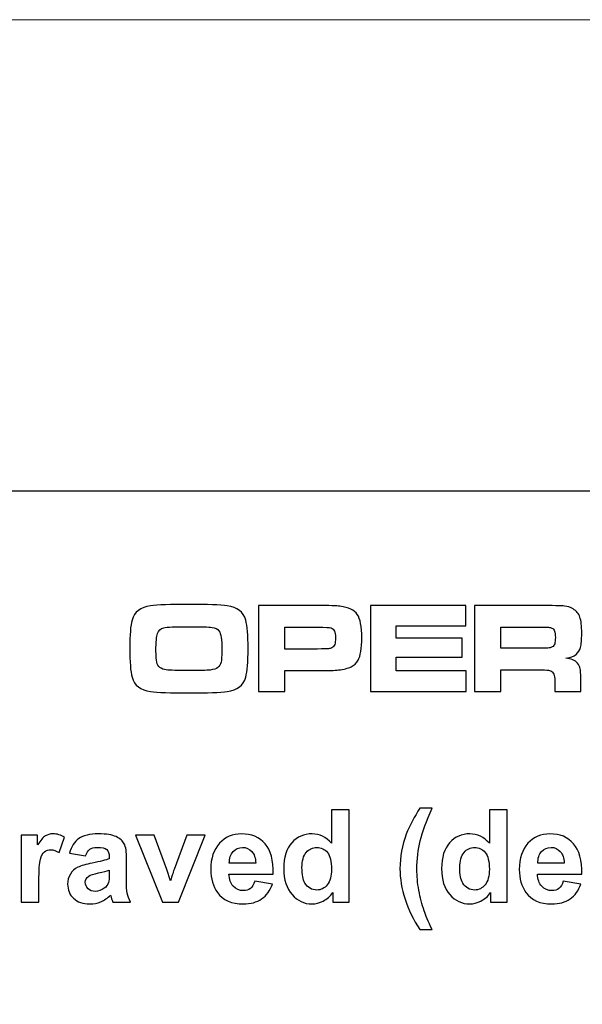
# Model space of a CAD drawing. Header units: millimetres. Extents: x -762 to 758, y -361 to 1446.
# Tile 114 of 150: x -505 to -440, y 1332 to 1446. Entities that reach past the tile are written whole.
import ezdxf

# ---------------------------------------------------------------- set-up
doc = ezdxf.new("R2010")
doc.units = ezdxf.units.MM
doc.header["$MEASUREMENT"] = 0
doc.layers.add('Layer 1', color=7, linetype='Continuous')

msp = doc.modelspace()

# ---------------------------------------------------------------- linework, layer by layer
at = {"layer": 'Layer 1', "color": 250, "lineweight": 9}
msp.add_open_spline([(-761.5629, 1446.3852), (-761.5629, 1446.3852), (758.4371, 1446.3852), (758.4371, 1446.3852), (758.4371, 1446.3852), (758.4371, 1446.3852), (758.4371, 36.3852), (758.4371, 36.3852), (758.4371, 36.3852), (758.4371, 36.3852), (-761.5629, 36.3852), (-761.5629, 36.3852), (-761.5629, 36.3852), (-761.5629, 36.3852), (-761.5629, 1446.3852), (-761.5629, 1446.3852)], degree=3, knots=[0, 0, 0, 0, 0.2, 0.2, 0.2, 0.2, 0.4, 0.4, 0.4, 0.4, 0.6, 0.6, 0.6, 0.6, 1, 1, 1, 1], dxfattribs=at)
at = {"layer": 'Layer 1', "color": 7}
msp.add_open_spline([(-761.5629, 1391.3852), (-761.5629, 1391.3852), (-166.8964, 1391.3852), (-166.8964, 1391.3852), (-166.8964, 1391.3852), (-166.8964, 1391.3852), (-166.8964, 1251.3852), (-166.8964, 1251.3852), (-166.8964, 1251.3852), (-166.8964, 1251.3852), (-761.5629, 1251.3852), (-761.5629, 1251.3852), (-761.5629, 1251.3852), (-761.5629, 1251.3852), (-761.5629, 1391.3852), (-761.5629, 1391.3852)], degree=3, knots=[0, 0, 0, 0, 0.2, 0.2, 0.2, 0.2, 0.4, 0.4, 0.4, 0.4, 0.6, 0.6, 0.6, 0.6, 1, 1, 1, 1], dxfattribs=at)
at = {"layer": 'Layer 1', "color": 250}
for points, knots in [([(-485.7295, 1378.1987), (-483.5646, 1378.1987), (-482.0744, 1378.146), (-481.2616, 1378.0381), (-481.2616, 1378.0381), (-480.0901, 1377.8801), (-479.3726, 1377.3232), (-479.1067, 1376.3699), (-479.1067, 1376.3699), (-478.9261, 1375.7126), (-478.8357, 1374.6038), (-478.8357, 1373.0409), (-478.8357, 1373.0409), (-478.8357, 1371.473), (-478.9261, 1370.3592), (-479.1067, 1369.7019), (-479.1067, 1369.7019), (-479.3726, 1368.7486), (-480.0901, 1368.1917), (-481.2616, 1368.0336), (-481.2616, 1368.0336), (-482.0744, 1367.9258), (-483.5545, 1367.8731), (-485.6994, 1367.8731), (-485.6994, 1367.8731), (-487.8844, 1367.8731), (-489.3846, 1367.9258), (-490.1974, 1368.0336), (-490.1974, 1368.0336), (-491.369, 1368.1917), (-492.0864, 1368.7486), (-492.3524, 1369.7019), (-492.3524, 1369.7019), (-492.533, 1370.3592), (-492.6233, 1371.4906), (-492.6233, 1373.0986), (-492.6233, 1373.0986), (-492.6233, 1374.6264), (-492.533, 1375.7176), (-492.3524, 1376.3699), (-492.3524, 1376.3699), (-492.0864, 1377.3232), (-491.369, 1377.8801), (-490.1974, 1378.0381), (-490.1974, 1378.0381), (-489.3896, 1378.146), (-487.8995, 1378.1987), (-485.7295, 1378.1987)], [0, 0, 0, 0, 0.07692308, 0.07692308, 0.07692308, 0.07692308, 0.15384615, 0.15384615, 0.15384615, 0.15384615, 0.23076923, 0.23076923, 0.23076923, 0.23076923, 0.30769231, 0.30769231, 0.30769231, 0.30769231, 0.38461538, 0.38461538, 0.38461538, 0.38461538, 0.46153846, 0.46153846, 0.46153846, 0.46153846, 0.53846154, 0.53846154, 0.53846154, 0.53846154, 0.61538462, 0.61538462, 0.61538462, 0.61538462, 0.69230769, 0.69230769, 0.69230769, 0.69230769, 0.76923077, 0.76923077, 0.76923077, 0.76923077, 0.84615385, 0.84615385, 0.84615385, 0.84615385, 1, 1, 1, 1]), ([(-477.6241, 1368.0236), (-477.6241, 1368.0236), (-477.6241, 1378.0632), (-477.6241, 1378.0632), (-477.6241, 1378.0632), (-477.6241, 1378.0632), (-470.7529, 1378.0632), (-470.7529, 1378.0632), (-470.7529, 1378.0632), (-469.3932, 1378.0632), (-468.5152, 1378.0356), (-468.1238, 1377.9829), (-468.1238, 1377.9829), (-467.1304, 1377.85), (-466.4581, 1377.5289), (-466.1068, 1377.0221), (-466.1068, 1377.0221), (-465.7581, 1376.5154), (-465.5825, 1375.6072), (-465.5825, 1374.3028), (-465.5825, 1374.3028), (-465.5825, 1373.061), (-465.728, 1372.1905), (-466.0165, 1371.6912), (-466.0165, 1371.6912), (-466.2122, 1371.3526), (-466.4857, 1371.0942), (-466.8394, 1370.9186), (-466.8394, 1370.9186), (-467.1906, 1370.743), (-467.6748, 1370.6201), (-468.2869, 1370.5498), (-468.2869, 1370.5498), (-468.7209, 1370.5021), (-469.5337, 1370.4771), (-470.7253, 1370.4771), (-470.7253, 1370.4771), (-470.7253, 1370.4771), (-474.5685, 1370.4771), (-474.5685, 1370.4771), (-474.5685, 1370.4771), (-474.5685, 1370.4771), (-474.5685, 1368.0236), (-474.5685, 1368.0236), (-474.5685, 1368.0236), (-474.5685, 1368.0236), (-477.6241, 1368.0236), (-477.6241, 1368.0236)], [0, 0, 0, 0, 0.07692308, 0.07692308, 0.07692308, 0.07692308, 0.15384615, 0.15384615, 0.15384615, 0.15384615, 0.23076923, 0.23076923, 0.23076923, 0.23076923, 0.30769231, 0.30769231, 0.30769231, 0.30769231, 0.38461538, 0.38461538, 0.38461538, 0.38461538, 0.46153846, 0.46153846, 0.46153846, 0.46153846, 0.53846154, 0.53846154, 0.53846154, 0.53846154, 0.61538462, 0.61538462, 0.61538462, 0.61538462, 0.69230769, 0.69230769, 0.69230769, 0.69230769, 0.76923077, 0.76923077, 0.76923077, 0.76923077, 0.84615385, 0.84615385, 0.84615385, 0.84615385, 1, 1, 1, 1]), ([(-464.5716, 1378.0632), (-464.5716, 1378.0632), (-453.4633, 1378.0632), (-453.4633, 1378.0632), (-453.4633, 1378.0632), (-453.4633, 1378.0632), (-453.4633, 1375.7001), (-453.4633, 1375.7001), (-453.4633, 1375.7001), (-453.4633, 1375.7001), (-461.5612, 1375.7001), (-461.5612, 1375.7001), (-461.5612, 1375.7001), (-461.5612, 1375.7001), (-461.5612, 1374.2551), (-461.5612, 1374.2551), (-461.5612, 1374.2551), (-461.5612, 1374.2551), (-453.8697, 1374.2551), (-453.8697, 1374.2551), (-453.8697, 1374.2551), (-453.8697, 1374.2551), (-453.8697, 1372.0575), (-453.8697, 1372.0575), (-453.8697, 1372.0575), (-453.8697, 1372.0575), (-461.5612, 1372.0575), (-461.5612, 1372.0575), (-461.5612, 1372.0575), (-461.5612, 1372.0575), (-461.5612, 1370.4319), (-461.5612, 1370.4319), (-461.5612, 1370.4319), (-461.5612, 1370.4319), (-453.4031, 1370.4319), (-453.4031, 1370.4319), (-453.4031, 1370.4319), (-453.4031, 1370.4319), (-453.4031, 1368.0236), (-453.4031, 1368.0236), (-453.4031, 1368.0236), (-453.4031, 1368.0236), (-464.5716, 1368.0236), (-464.5716, 1368.0236), (-464.5716, 1368.0236), (-464.5716, 1368.0236), (-464.5716, 1378.0632), (-464.5716, 1378.0632)], [0, 0, 0, 0, 0.07692308, 0.07692308, 0.07692308, 0.07692308, 0.15384615, 0.15384615, 0.15384615, 0.15384615, 0.23076923, 0.23076923, 0.23076923, 0.23076923, 0.30769231, 0.30769231, 0.30769231, 0.30769231, 0.38461538, 0.38461538, 0.38461538, 0.38461538, 0.46153846, 0.46153846, 0.46153846, 0.46153846, 0.53846154, 0.53846154, 0.53846154, 0.53846154, 0.61538462, 0.61538462, 0.61538462, 0.61538462, 0.69230769, 0.69230769, 0.69230769, 0.69230769, 0.76923077, 0.76923077, 0.76923077, 0.76923077, 0.84615385, 0.84615385, 0.84615385, 0.84615385, 1, 1, 1, 1]), ([(-452.4448, 1368.0236), (-452.4448, 1368.0236), (-452.4448, 1378.0632), (-452.4448, 1378.0632), (-452.4448, 1378.0632), (-452.4448, 1378.0632), (-445.0543, 1378.0632), (-445.0543, 1378.0632), (-445.0543, 1378.0632), (-443.3208, 1378.0582), (-442.2847, 1378.0406), (-441.941, 1378.008), (-441.941, 1378.008), (-441.5999, 1377.9754), (-441.2687, 1377.8625), (-440.9501, 1377.6669), (-440.9501, 1377.6669), (-440.5688, 1377.4361), (-440.3054, 1377.1175), (-440.1649, 1376.7136), (-440.1649, 1376.7136), (-440.0219, 1376.3072), (-439.9517, 1375.67), (-439.9517, 1374.802), (-439.9517, 1374.802), (-439.9517, 1374.072), (-439.9968, 1373.5326), (-440.0872, 1373.1889), (-440.0872, 1373.1889), (-440.1775, 1372.8452), (-440.3481, 1372.5718), (-440.5964, 1372.3661), (-440.5964, 1372.3661), (-440.8648, 1372.1453), (-441.2687, 1371.9923), (-441.8106, 1371.9095), (-441.8106, 1371.9095), (-441.1709, 1371.8593), (-440.7093, 1371.6762), (-440.4308, 1371.3576), (-440.4308, 1371.3576), (-440.2703, 1371.1669), (-440.1674, 1370.9361), (-440.1223, 1370.6627), (-440.1223, 1370.6627), (-440.0796, 1370.3918), (-440.057, 1369.8223), (-440.057, 1368.9543), (-440.057, 1368.9543), (-440.057, 1368.9543), (-440.057, 1368.0236), (-440.057, 1368.0236), (-440.057, 1368.0236), (-440.057, 1368.0236), (-443.0674, 1368.0236), (-443.0674, 1368.0236), (-443.0674, 1368.0236), (-443.0674, 1368.0236), (-443.0674, 1368.5579), (-443.0674, 1368.5579), (-443.0674, 1368.5579), (-443.0674, 1369.1149), (-443.0875, 1369.5137), (-443.1301, 1369.7496), (-443.1301, 1369.7496), (-443.1728, 1369.9879), (-443.248, 1370.1685), (-443.3609, 1370.2964), (-443.3609, 1370.2964), (-443.4738, 1370.4143), (-443.6294, 1370.4871), (-443.8301, 1370.5197), (-443.8301, 1370.5197), (-444.0282, 1370.5523), (-444.4447, 1370.5674), (-445.0769, 1370.5674), (-445.0769, 1370.5674), (-445.0769, 1370.5674), (-449.3892, 1370.5674), (-449.3892, 1370.5674), (-449.3892, 1370.5674), (-449.3892, 1370.5674), (-449.3892, 1368.0236), (-449.3892, 1368.0236), (-449.3892, 1368.0236), (-449.3892, 1368.0236), (-452.4448, 1368.0236), (-452.4448, 1368.0236)], [0, 0, 0, 0, 0.04347826, 0.04347826, 0.04347826, 0.04347826, 0.08695652, 0.08695652, 0.08695652, 0.08695652, 0.13043478, 0.13043478, 0.13043478, 0.13043478, 0.17391304, 0.17391304, 0.17391304, 0.17391304, 0.2173913, 0.2173913, 0.2173913, 0.2173913, 0.26086957, 0.26086957, 0.26086957, 0.26086957, 0.30434783, 0.30434783, 0.30434783, 0.30434783, 0.34782609, 0.34782609, 0.34782609, 0.34782609, 0.39130435, 0.39130435, 0.39130435, 0.39130435, 0.43478261, 0.43478261, 0.43478261, 0.43478261, 0.47826087, 0.47826087, 0.47826087, 0.47826087, 0.52173913, 0.52173913, 0.52173913, 0.52173913, 0.56521739, 0.56521739, 0.56521739, 0.56521739, 0.60869565, 0.60869565, 0.60869565, 0.60869565, 0.65217391, 0.65217391, 0.65217391, 0.65217391, 0.69565217, 0.69565217, 0.69565217, 0.69565217, 0.73913043, 0.73913043, 0.73913043, 0.73913043, 0.7826087, 0.7826087, 0.7826087, 0.7826087, 0.82608696, 0.82608696, 0.82608696, 0.82608696, 0.86956522, 0.86956522, 0.86956522, 0.86956522, 0.91304348, 0.91304348, 0.91304348, 0.91304348, 1, 1, 1, 1]), ([(-485.722, 1375.5947), (-487.3451, 1375.5947), (-488.321, 1375.5521), (-488.6496, 1375.4693), (-488.6496, 1375.4693), (-489.0259, 1375.3714), (-489.2742, 1375.1507), (-489.3921, 1374.8095), (-489.3921, 1374.8095), (-489.5101, 1374.4683), (-489.5678, 1373.791), (-489.5678, 1372.775), (-489.5678, 1372.775), (-489.5678, 1372.1604), (-489.5351, 1371.7163), (-489.4724, 1371.4429), (-489.4724, 1371.4429), (-489.3495, 1370.9311), (-488.9807, 1370.6401), (-488.3611, 1370.5649), (-488.3611, 1370.5649), (-487.907, 1370.5072), (-487.0215, 1370.4771), (-485.7069, 1370.4771), (-485.7069, 1370.4771), (-484.4777, 1370.4771), (-483.6574, 1370.4996), (-483.251, 1370.5423), (-483.251, 1370.5423), (-482.8446, 1370.5874), (-482.5435, 1370.6853), (-482.3479, 1370.8383), (-482.3479, 1370.8383), (-482.1697, 1370.9763), (-482.0518, 1371.177), (-481.9866, 1371.4454), (-481.9866, 1371.4454), (-481.9239, 1371.7138), (-481.8913, 1372.1503), (-481.8913, 1372.7599), (-481.8913, 1372.7599), (-481.8913, 1373.4824), (-481.9164, 1374.0117), (-481.964, 1374.3504), (-481.964, 1374.3504), (-482.0142, 1374.6891), (-482.102, 1374.945), (-482.23, 1375.1156), (-482.23, 1375.1156), (-482.3905, 1375.3313), (-482.6589, 1375.4668), (-483.0302, 1375.5169), (-483.0302, 1375.5169), (-483.404, 1375.5696), (-484.2996, 1375.5947), (-485.722, 1375.5947)], [0, 0, 0, 0, 0.06666667, 0.06666667, 0.06666667, 0.06666667, 0.13333333, 0.13333333, 0.13333333, 0.13333333, 0.2, 0.2, 0.2, 0.2, 0.26666667, 0.26666667, 0.26666667, 0.26666667, 0.33333333, 0.33333333, 0.33333333, 0.33333333, 0.4, 0.4, 0.4, 0.4, 0.46666667, 0.46666667, 0.46666667, 0.46666667, 0.53333333, 0.53333333, 0.53333333, 0.53333333, 0.6, 0.6, 0.6, 0.6, 0.66666667, 0.66666667, 0.66666667, 0.66666667, 0.73333333, 0.73333333, 0.73333333, 0.73333333, 0.8, 0.8, 0.8, 0.8, 0.86666667, 0.86666667, 0.86666667, 0.86666667, 1, 1, 1, 1]), ([(-474.5685, 1372.9907), (-474.5685, 1372.9907), (-470.7479, 1372.9907), (-470.7479, 1372.9907), (-470.7479, 1372.9907), (-470.053, 1372.9957), (-469.6315, 1373.0058), (-469.476, 1373.0208), (-469.476, 1373.0208), (-469.3229, 1373.0359), (-469.185, 1373.0735), (-469.062, 1373.1362), (-469.062, 1373.1362), (-468.9065, 1373.2215), (-468.7986, 1373.347), (-468.7409, 1373.515), (-468.7409, 1373.515), (-468.6832, 1373.6831), (-468.6531, 1373.9465), (-468.6531, 1374.3028), (-468.6531, 1374.3028), (-468.6531, 1374.659), (-468.6908, 1374.9224), (-468.7635, 1375.088), (-468.7635, 1375.088), (-468.8363, 1375.2535), (-468.9667, 1375.3739), (-469.1498, 1375.4467), (-469.1498, 1375.4467), (-469.2878, 1375.5019), (-469.8197, 1375.5345), (-470.7479, 1375.5495), (-470.7479, 1375.5495), (-470.7479, 1375.5495), (-474.5685, 1375.5495), (-474.5685, 1375.5495), (-474.5685, 1375.5495), (-474.5685, 1375.5495), (-474.5685, 1372.9907), (-474.5685, 1372.9907)], [0, 0, 0, 0, 0.09090909, 0.09090909, 0.09090909, 0.09090909, 0.18181818, 0.18181818, 0.18181818, 0.18181818, 0.27272727, 0.27272727, 0.27272727, 0.27272727, 0.36363636, 0.36363636, 0.36363636, 0.36363636, 0.45454545, 0.45454545, 0.45454545, 0.45454545, 0.54545455, 0.54545455, 0.54545455, 0.54545455, 0.63636364, 0.63636364, 0.63636364, 0.63636364, 0.72727273, 0.72727273, 0.72727273, 0.72727273, 0.81818182, 0.81818182, 0.81818182, 0.81818182, 1, 1, 1, 1]), ([(-449.3892, 1373.081), (-449.3892, 1373.081), (-445.0844, 1373.081), (-445.0844, 1373.081), (-445.0844, 1373.081), (-444.3393, 1373.0961), (-443.8928, 1373.1086), (-443.7498, 1373.1212), (-443.7498, 1373.1212), (-443.6068, 1373.1337), (-443.4839, 1373.1713), (-443.381, 1373.2366), (-443.381, 1373.2366), (-443.248, 1373.3194), (-443.1552, 1373.4423), (-443.1025, 1373.6053), (-443.1025, 1373.6053), (-443.0499, 1373.7709), (-443.0223, 1374.0193), (-443.0223, 1374.3529), (-443.0223, 1374.3529), (-443.0223, 1374.679), (-443.0524, 1374.9249), (-443.1126, 1375.088), (-443.1126, 1375.088), (-443.1753, 1375.2485), (-443.2807, 1375.3664), (-443.4312, 1375.4392), (-443.4312, 1375.4392), (-443.5391, 1375.4893), (-443.667, 1375.5169), (-443.815, 1375.527), (-443.815, 1375.527), (-443.963, 1375.537), (-444.3895, 1375.5445), (-445.0919, 1375.5495), (-445.0919, 1375.5495), (-445.0919, 1375.5495), (-449.3892, 1375.5495), (-449.3892, 1375.5495), (-449.3892, 1375.5495), (-449.3892, 1375.5495), (-449.3892, 1373.081), (-449.3892, 1373.081)], [0, 0, 0, 0, 0.08333333, 0.08333333, 0.08333333, 0.08333333, 0.16666667, 0.16666667, 0.16666667, 0.16666667, 0.25, 0.25, 0.25, 0.25, 0.33333333, 0.33333333, 0.33333333, 0.33333333, 0.41666667, 0.41666667, 0.41666667, 0.41666667, 0.5, 0.5, 0.5, 0.5, 0.58333333, 0.58333333, 0.58333333, 0.58333333, 0.66666667, 0.66666667, 0.66666667, 0.66666667, 0.75, 0.75, 0.75, 0.75, 0.83333333, 0.83333333, 0.83333333, 0.83333333, 1, 1, 1, 1])]:
    msp.add_open_spline(points, degree=3, knots=knots, dxfattribs=at)
at = {"layer": 'Layer 1', "color": 114}
for points, knots in [([(-467.0417, 1343.4592), (-467.0417, 1343.4592), (-468.9533, 1343.4592), (-468.9533, 1343.4592), (-468.9533, 1343.4592), (-468.9533, 1343.4592), (-468.9533, 1344.6057), (-468.9533, 1344.6057), (-468.9533, 1344.6057), (-469.2718, 1344.1591), (-469.6507, 1343.8255), (-470.0847, 1343.5997), (-470.0847, 1343.5997), (-470.5186, 1343.3764), (-470.9577, 1343.2635), (-471.3992, 1343.2635), (-471.3992, 1343.2635), (-472.2998, 1343.2635), (-473.0699, 1343.6248), (-473.7122, 1344.3498), (-473.7122, 1344.3498), (-474.3519, 1345.0748), (-474.673, 1346.0832), (-474.673, 1347.3802), (-474.673, 1347.3802), (-474.673, 1348.7048), (-474.3619, 1349.7133), (-473.7372, 1350.4031), (-473.7372, 1350.4031), (-473.1126, 1351.093), (-472.3249, 1351.4367), (-471.3716, 1351.4367), (-471.3716, 1351.4367), (-470.4986, 1351.4367), (-469.741, 1351.073), (-469.1038, 1350.348), (-469.1038, 1350.348), (-469.1038, 1350.348), (-469.1038, 1354.2364), (-469.1038, 1354.2364), (-469.1038, 1354.2364), (-469.1038, 1354.2364), (-467.0417, 1354.2364), (-467.0417, 1354.2364), (-467.0417, 1354.2364), (-467.0417, 1354.2364), (-467.0417, 1343.4592), (-467.0417, 1343.4592)], [0, 0, 0, 0, 0.07692308, 0.07692308, 0.07692308, 0.07692308, 0.15384615, 0.15384615, 0.15384615, 0.15384615, 0.23076923, 0.23076923, 0.23076923, 0.23076923, 0.30769231, 0.30769231, 0.30769231, 0.30769231, 0.38461538, 0.38461538, 0.38461538, 0.38461538, 0.46153846, 0.46153846, 0.46153846, 0.46153846, 0.53846154, 0.53846154, 0.53846154, 0.53846154, 0.61538462, 0.61538462, 0.61538462, 0.61538462, 0.69230769, 0.69230769, 0.69230769, 0.69230769, 0.76923077, 0.76923077, 0.76923077, 0.76923077, 0.84615385, 0.84615385, 0.84615385, 0.84615385, 1, 1, 1, 1]), ([(-457.3984, 1340.2983), (-457.3984, 1340.2983), (-458.8133, 1340.2983), (-458.8133, 1340.2983), (-458.8133, 1340.2983), (-459.5684, 1341.4297), (-460.1429, 1342.6038), (-460.5393, 1343.8255), (-460.5393, 1343.8255), (-460.9331, 1345.0447), (-461.1313, 1346.2237), (-461.1313, 1347.3652), (-461.1313, 1347.3652), (-461.1313, 1348.78), (-460.888, 1350.1197), (-460.4038, 1351.384), (-460.4038, 1351.384), (-459.9798, 1352.4803), (-459.4455, 1353.4913), (-458.7983, 1354.417), (-458.7983, 1354.417), (-458.7983, 1354.417), (-457.3834, 1354.417), (-457.3834, 1354.417), (-457.3834, 1354.417), (-458.0582, 1352.9344), (-458.5248, 1351.67), (-458.7782, 1350.6314), (-458.7782, 1350.6314), (-459.0316, 1349.5903), (-459.1595, 1348.4865), (-459.1595, 1347.32), (-459.1595, 1347.32), (-459.1595, 1346.5172), (-459.0842, 1345.6944), (-458.9337, 1344.8515), (-458.9337, 1344.8515), (-458.7807, 1344.0111), (-458.575, 1343.2108), (-458.3116, 1342.4507), (-458.3116, 1342.4507), (-458.1385, 1341.9515), (-457.8349, 1341.234), (-457.3984, 1340.2983)], [0, 0, 0, 0, 0.08333333, 0.08333333, 0.08333333, 0.08333333, 0.16666667, 0.16666667, 0.16666667, 0.16666667, 0.25, 0.25, 0.25, 0.25, 0.33333333, 0.33333333, 0.33333333, 0.33333333, 0.41666667, 0.41666667, 0.41666667, 0.41666667, 0.5, 0.5, 0.5, 0.5, 0.58333333, 0.58333333, 0.58333333, 0.58333333, 0.66666667, 0.66666667, 0.66666667, 0.66666667, 0.75, 0.75, 0.75, 0.75, 0.83333333, 0.83333333, 0.83333333, 0.83333333, 1, 1, 1, 1]), ([(-448.6533, 1343.4592), (-448.6533, 1343.4592), (-450.5649, 1343.4592), (-450.5649, 1343.4592), (-450.5649, 1343.4592), (-450.5649, 1343.4592), (-450.5649, 1344.6057), (-450.5649, 1344.6057), (-450.5649, 1344.6057), (-450.8834, 1344.1591), (-451.2623, 1343.8255), (-451.6963, 1343.5997), (-451.6963, 1343.5997), (-452.1302, 1343.3764), (-452.5693, 1343.2635), (-453.0108, 1343.2635), (-453.0108, 1343.2635), (-453.9114, 1343.2635), (-454.6815, 1343.6248), (-455.3238, 1344.3498), (-455.3238, 1344.3498), (-455.9635, 1345.0748), (-456.2846, 1346.0832), (-456.2846, 1347.3802), (-456.2846, 1347.3802), (-456.2846, 1348.7048), (-455.9735, 1349.7133), (-455.3488, 1350.4031), (-455.3488, 1350.4031), (-454.7242, 1351.093), (-453.9365, 1351.4367), (-452.9832, 1351.4367), (-452.9832, 1351.4367), (-452.1102, 1351.4367), (-451.3526, 1351.073), (-450.7154, 1350.348), (-450.7154, 1350.348), (-450.7154, 1350.348), (-450.7154, 1354.2364), (-450.7154, 1354.2364), (-450.7154, 1354.2364), (-450.7154, 1354.2364), (-448.6533, 1354.2364), (-448.6533, 1354.2364), (-448.6533, 1354.2364), (-448.6533, 1354.2364), (-448.6533, 1343.4592), (-448.6533, 1343.4592)], [0, 0, 0, 0, 0.07692308, 0.07692308, 0.07692308, 0.07692308, 0.15384615, 0.15384615, 0.15384615, 0.15384615, 0.23076923, 0.23076923, 0.23076923, 0.23076923, 0.30769231, 0.30769231, 0.30769231, 0.30769231, 0.38461538, 0.38461538, 0.38461538, 0.38461538, 0.46153846, 0.46153846, 0.46153846, 0.46153846, 0.53846154, 0.53846154, 0.53846154, 0.53846154, 0.61538462, 0.61538462, 0.61538462, 0.61538462, 0.69230769, 0.69230769, 0.69230769, 0.69230769, 0.76923077, 0.76923077, 0.76923077, 0.76923077, 0.84615385, 0.84615385, 0.84615385, 0.84615385, 1, 1, 1, 1]), ([(-503.2065, 1343.4592), (-503.2065, 1343.4592), (-505.2686, 1343.4592), (-505.2686, 1343.4592), (-505.2686, 1343.4592), (-505.2686, 1343.4592), (-505.2686, 1351.2711), (-505.2686, 1351.2711), (-505.2686, 1351.2711), (-505.2686, 1351.2711), (-503.357, 1351.2711), (-503.357, 1351.2711), (-503.357, 1351.2711), (-503.357, 1351.2711), (-503.357, 1350.1623), (-503.357, 1350.1623), (-503.357, 1350.1623), (-503.0284, 1350.6866), (-502.7323, 1351.0303), (-502.4689, 1351.1934), (-502.4689, 1351.1934), (-502.2055, 1351.3564), (-501.907, 1351.4367), (-501.5733, 1351.4367), (-501.5733, 1351.4367), (-501.1017, 1351.4367), (-500.6476, 1351.3063), (-500.2111, 1351.0479), (-500.2111, 1351.0479), (-500.2111, 1351.0479), (-500.8508, 1349.2467), (-500.8508, 1349.2467), (-500.8508, 1349.2467), (-501.1995, 1349.4724), (-501.5232, 1349.5853), (-501.8217, 1349.5853), (-501.8217, 1349.5853), (-502.1127, 1349.5853), (-502.3585, 1349.505), (-502.5592, 1349.347), (-502.5592, 1349.347), (-502.7599, 1349.1864), (-502.918, 1348.9005), (-503.0334, 1348.484), (-503.0334, 1348.484), (-503.1488, 1348.0676), (-503.2065, 1347.1946), (-503.2065, 1345.8675), (-503.2065, 1345.8675), (-503.2065, 1345.8675), (-503.2065, 1343.4592), (-503.2065, 1343.4592)], [0, 0, 0, 0, 0.07142857, 0.07142857, 0.07142857, 0.07142857, 0.14285714, 0.14285714, 0.14285714, 0.14285714, 0.21428571, 0.21428571, 0.21428571, 0.21428571, 0.28571429, 0.28571429, 0.28571429, 0.28571429, 0.35714286, 0.35714286, 0.35714286, 0.35714286, 0.42857143, 0.42857143, 0.42857143, 0.42857143, 0.5, 0.5, 0.5, 0.5, 0.57142857, 0.57142857, 0.57142857, 0.57142857, 0.64285714, 0.64285714, 0.64285714, 0.64285714, 0.71428571, 0.71428571, 0.71428571, 0.71428571, 0.78571429, 0.78571429, 0.78571429, 0.78571429, 0.85714286, 0.85714286, 0.85714286, 0.85714286, 1, 1, 1, 1]), ([(-497.7853, 1348.8628), (-497.7853, 1348.8628), (-499.6517, 1349.194), (-499.6517, 1349.194), (-499.6517, 1349.194), (-499.441, 1349.9566), (-499.0772, 1350.521), (-498.563, 1350.8873), (-498.563, 1350.8873), (-498.0487, 1351.2536), (-497.2835, 1351.4367), (-496.27, 1351.4367), (-496.27, 1351.4367), (-495.3494, 1351.4367), (-494.662, 1351.3288), (-494.2104, 1351.1106), (-494.2104, 1351.1106), (-493.7614, 1350.8923), (-493.4428, 1350.6164), (-493.2597, 1350.2802), (-493.2597, 1350.2802), (-493.0765, 1349.9441), (-492.9837, 1349.3294), (-492.9837, 1348.4313), (-492.9837, 1348.4313), (-492.9837, 1348.4313), (-493.0138, 1346.023), (-493.0138, 1346.023), (-493.0138, 1346.023), (-493.0138, 1345.3382), (-492.9812, 1344.8314), (-492.916, 1344.5053), (-492.916, 1344.5053), (-492.8508, 1344.1792), (-492.7278, 1343.8305), (-492.5472, 1343.4592), (-492.5472, 1343.4592), (-492.5472, 1343.4592), (-494.5943, 1343.4592), (-494.5943, 1343.4592), (-494.5943, 1343.4592), (-494.6469, 1343.5947), (-494.7147, 1343.7954), (-494.7925, 1344.0613), (-494.7925, 1344.0613), (-494.8251, 1344.1842), (-494.8501, 1344.2645), (-494.8652, 1344.3021), (-494.8652, 1344.3021), (-495.2164, 1343.9559), (-495.5927, 1343.6975), (-495.9941, 1343.5244), (-495.9941, 1343.5244), (-496.3955, 1343.3513), (-496.8219, 1343.2635), (-497.276, 1343.2635), (-497.276, 1343.2635), (-498.0763, 1343.2635), (-498.7085, 1343.4818), (-499.17, 1343.9183), (-499.17, 1343.9183), (-499.6316, 1344.3523), (-499.8624, 1344.9042), (-499.8624, 1345.5715), (-499.8624, 1345.5715), (-499.8624, 1346.0105), (-499.7571, 1346.4044), (-499.5463, 1346.7505), (-499.5463, 1346.7505), (-499.3356, 1347.0942), (-499.0421, 1347.3602), (-498.6608, 1347.5433), (-498.6608, 1347.5433), (-498.282, 1347.7264), (-497.7351, 1347.887), (-497.0201, 1348.0249), (-497.0201, 1348.0249), (-496.0568, 1348.2056), (-495.387, 1348.3762), (-495.0157, 1348.5317), (-495.0157, 1348.5317), (-495.0157, 1348.5317), (-495.0157, 1348.7399), (-495.0157, 1348.7399), (-495.0157, 1348.7399), (-495.0157, 1349.1413), (-495.1136, 1349.4273), (-495.3092, 1349.6004), (-495.3092, 1349.6004), (-495.5074, 1349.771), (-495.8787, 1349.8563), (-496.4231, 1349.8563), (-496.4231, 1349.8563), (-496.7918, 1349.8563), (-497.0778, 1349.7835), (-497.2835, 1349.6355), (-497.2835, 1349.6355), (-497.4918, 1349.49), (-497.6573, 1349.2316), (-497.7853, 1348.8628)], [0, 0, 0, 0, 0.03846154, 0.03846154, 0.03846154, 0.03846154, 0.07692308, 0.07692308, 0.07692308, 0.07692308, 0.11538462, 0.11538462, 0.11538462, 0.11538462, 0.15384615, 0.15384615, 0.15384615, 0.15384615, 0.19230769, 0.19230769, 0.19230769, 0.19230769, 0.23076923, 0.23076923, 0.23076923, 0.23076923, 0.26923077, 0.26923077, 0.26923077, 0.26923077, 0.30769231, 0.30769231, 0.30769231, 0.30769231, 0.34615385, 0.34615385, 0.34615385, 0.34615385, 0.38461538, 0.38461538, 0.38461538, 0.38461538, 0.42307692, 0.42307692, 0.42307692, 0.42307692, 0.46153846, 0.46153846, 0.46153846, 0.46153846, 0.5, 0.5, 0.5, 0.5, 0.53846154, 0.53846154, 0.53846154, 0.53846154, 0.57692308, 0.57692308, 0.57692308, 0.57692308, 0.61538462, 0.61538462, 0.61538462, 0.61538462, 0.65384615, 0.65384615, 0.65384615, 0.65384615, 0.69230769, 0.69230769, 0.69230769, 0.69230769, 0.73076923, 0.73076923, 0.73076923, 0.73076923, 0.76923077, 0.76923077, 0.76923077, 0.76923077, 0.80769231, 0.80769231, 0.80769231, 0.80769231, 0.84615385, 0.84615385, 0.84615385, 0.84615385, 0.88461538, 0.88461538, 0.88461538, 0.88461538, 0.92307692, 0.92307692, 0.92307692, 0.92307692, 1, 1, 1, 1]), ([(-488.8018, 1343.4592), (-488.8018, 1343.4592), (-491.9501, 1351.2711), (-491.9501, 1351.2711), (-491.9501, 1351.2711), (-491.9501, 1351.2711), (-489.7826, 1351.2711), (-489.7826, 1351.2711), (-489.7826, 1351.2711), (-489.7826, 1351.2711), (-488.3126, 1347.2849), (-488.3126, 1347.2849), (-488.3126, 1347.2849), (-488.3126, 1347.2849), (-487.8861, 1345.9528), (-487.8861, 1345.9528), (-487.8861, 1345.9528), (-487.7732, 1346.2915), (-487.7005, 1346.5147), (-487.6729, 1346.6226), (-487.6729, 1346.6226), (-487.6026, 1346.8434), (-487.5299, 1347.0641), (-487.4496, 1347.2849), (-487.4496, 1347.2849), (-487.4496, 1347.2849), (-485.9595, 1351.2711), (-485.9595, 1351.2711), (-485.9595, 1351.2711), (-485.9595, 1351.2711), (-483.8371, 1351.2711), (-483.8371, 1351.2711), (-483.8371, 1351.2711), (-483.8371, 1351.2711), (-486.9403, 1343.4592), (-486.9403, 1343.4592), (-486.9403, 1343.4592), (-486.9403, 1343.4592), (-488.8018, 1343.4592), (-488.8018, 1343.4592)], [0, 0, 0, 0, 0.09090909, 0.09090909, 0.09090909, 0.09090909, 0.18181818, 0.18181818, 0.18181818, 0.18181818, 0.27272727, 0.27272727, 0.27272727, 0.27272727, 0.36363636, 0.36363636, 0.36363636, 0.36363636, 0.45454545, 0.45454545, 0.45454545, 0.45454545, 0.54545455, 0.54545455, 0.54545455, 0.54545455, 0.63636364, 0.63636364, 0.63636364, 0.63636364, 0.72727273, 0.72727273, 0.72727273, 0.72727273, 0.81818182, 0.81818182, 0.81818182, 0.81818182, 1, 1, 1, 1]), ([(-478.0622, 1345.9277), (-478.0622, 1345.9277), (-476.0001, 1345.5815), (-476.0001, 1345.5815), (-476.0001, 1345.5815), (-476.2635, 1344.8264), (-476.6824, 1344.2519), (-477.2519, 1343.8556), (-477.2519, 1343.8556), (-477.8239, 1343.4617), (-478.5388, 1343.2635), (-479.3943, 1343.2635), (-479.3943, 1343.2635), (-480.7515, 1343.2635), (-481.7574, 1343.7076), (-482.4072, 1344.5956), (-482.4072, 1344.5956), (-482.9214, 1345.3081), (-483.1798, 1346.2062), (-483.1798, 1347.2924), (-483.1798, 1347.2924), (-483.1798, 1348.5869), (-482.8412, 1349.6029), (-482.1663, 1350.3354), (-482.1663, 1350.3354), (-481.4915, 1351.0704), (-480.6361, 1351.4367), (-479.6025, 1351.4367), (-479.6025, 1351.4367), (-478.4435, 1351.4367), (-477.5279, 1351.0529), (-476.8555, 1350.2852), (-476.8555, 1350.2852), (-476.1857, 1349.5176), (-475.8646, 1348.341), (-475.8947, 1346.7556), (-475.8947, 1346.7556), (-475.8947, 1346.7556), (-481.0575, 1346.7556), (-481.0575, 1346.7556), (-481.0575, 1346.7556), (-481.0425, 1346.1435), (-480.8769, 1345.6668), (-480.5583, 1345.3256), (-480.5583, 1345.3256), (-480.2422, 1344.9845), (-479.8458, 1344.8139), (-479.3742, 1344.8139), (-479.3742, 1344.8139), (-479.0506, 1344.8139), (-478.7797, 1344.9017), (-478.5614, 1345.0773), (-478.5614, 1345.0773), (-478.3407, 1345.2529), (-478.1751, 1345.5364), (-478.0622, 1345.9277)], [0, 0, 0, 0, 0.06666667, 0.06666667, 0.06666667, 0.06666667, 0.13333333, 0.13333333, 0.13333333, 0.13333333, 0.2, 0.2, 0.2, 0.2, 0.26666667, 0.26666667, 0.26666667, 0.26666667, 0.33333333, 0.33333333, 0.33333333, 0.33333333, 0.4, 0.4, 0.4, 0.4, 0.46666667, 0.46666667, 0.46666667, 0.46666667, 0.53333333, 0.53333333, 0.53333333, 0.53333333, 0.6, 0.6, 0.6, 0.6, 0.66666667, 0.66666667, 0.66666667, 0.66666667, 0.73333333, 0.73333333, 0.73333333, 0.73333333, 0.8, 0.8, 0.8, 0.8, 0.86666667, 0.86666667, 0.86666667, 0.86666667, 1, 1, 1, 1]), ([(-442.1082, 1345.9277), (-442.1082, 1345.9277), (-440.0461, 1345.5815), (-440.0461, 1345.5815), (-440.0461, 1345.5815), (-440.3095, 1344.8264), (-440.7284, 1344.2519), (-441.2979, 1343.8556), (-441.2979, 1343.8556), (-441.8699, 1343.4617), (-442.5848, 1343.2635), (-443.4403, 1343.2635), (-443.4403, 1343.2635), (-444.7975, 1343.2635), (-445.8034, 1343.7076), (-446.4532, 1344.5956), (-446.4532, 1344.5956), (-446.9674, 1345.3081), (-447.2258, 1346.2062), (-447.2258, 1347.2924), (-447.2258, 1347.2924), (-447.2258, 1348.5869), (-446.8872, 1349.6029), (-446.2123, 1350.3354), (-446.2123, 1350.3354), (-445.5375, 1351.0704), (-444.6821, 1351.4367), (-443.6485, 1351.4367), (-443.6485, 1351.4367), (-442.4895, 1351.4367), (-441.5739, 1351.0529), (-440.9015, 1350.2852), (-440.9015, 1350.2852), (-440.2317, 1349.5176), (-439.9106, 1348.341), (-439.9407, 1346.7556), (-439.9407, 1346.7556), (-439.9407, 1346.7556), (-445.1035, 1346.7556), (-445.1035, 1346.7556), (-445.1035, 1346.7556), (-445.0885, 1346.1435), (-444.9229, 1345.6668), (-444.6043, 1345.3256), (-444.6043, 1345.3256), (-444.2882, 1344.9845), (-443.8918, 1344.8139), (-443.4202, 1344.8139), (-443.4202, 1344.8139), (-443.0966, 1344.8139), (-442.8257, 1344.9017), (-442.6074, 1345.0773), (-442.6074, 1345.0773), (-442.3867, 1345.2529), (-442.2211, 1345.5364), (-442.1082, 1345.9277)], [0, 0, 0, 0, 0.06666667, 0.06666667, 0.06666667, 0.06666667, 0.13333333, 0.13333333, 0.13333333, 0.13333333, 0.2, 0.2, 0.2, 0.2, 0.26666667, 0.26666667, 0.26666667, 0.26666667, 0.33333333, 0.33333333, 0.33333333, 0.33333333, 0.4, 0.4, 0.4, 0.4, 0.46666667, 0.46666667, 0.46666667, 0.46666667, 0.53333333, 0.53333333, 0.53333333, 0.53333333, 0.6, 0.6, 0.6, 0.6, 0.66666667, 0.66666667, 0.66666667, 0.66666667, 0.73333333, 0.73333333, 0.73333333, 0.73333333, 0.8, 0.8, 0.8, 0.8, 0.86666667, 0.86666667, 0.86666667, 0.86666667, 1, 1, 1, 1]), ([(-477.9418, 1348.0199), (-477.9568, 1348.6195), (-478.1099, 1349.0761), (-478.4034, 1349.3871), (-478.4034, 1349.3871), (-478.6969, 1349.7007), (-479.0531, 1349.8563), (-479.4746, 1349.8563), (-479.4746, 1349.8563), (-479.9236, 1349.8563), (-480.2949, 1349.6907), (-480.5884, 1349.3621), (-480.5884, 1349.3621), (-480.8819, 1349.0334), (-481.0249, 1348.5844), (-481.0199, 1348.0199), (-481.0199, 1348.0199), (-481.0199, 1348.0199), (-477.9418, 1348.0199), (-477.9418, 1348.0199)], [0, 0, 0, 0, 0.16666667, 0.16666667, 0.16666667, 0.16666667, 0.33333333, 0.33333333, 0.33333333, 0.33333333, 0.5, 0.5, 0.5, 0.5, 0.66666667, 0.66666667, 0.66666667, 0.66666667, 1, 1, 1, 1]), ([(-472.5507, 1347.5157), (-472.5507, 1346.6803), (-472.4353, 1346.0757), (-472.207, 1345.7019), (-472.207, 1345.7019), (-471.8733, 1345.1601), (-471.4092, 1344.8891), (-470.8122, 1344.8891), (-470.8122, 1344.8891), (-470.338, 1344.8891), (-469.9341, 1345.0923), (-469.603, 1345.4987), (-469.603, 1345.4987), (-469.2693, 1345.9051), (-469.1038, 1346.5097), (-469.1038, 1347.3175), (-469.1038, 1347.3175), (-469.1038, 1348.2181), (-469.2643, 1348.8653), (-469.5879, 1349.2617), (-469.5879, 1349.2617), (-469.9116, 1349.6581), (-470.323, 1349.8563), (-470.8272, 1349.8563), (-470.8272, 1349.8563), (-471.3164, 1349.8563), (-471.7253, 1349.6606), (-472.0565, 1349.2692), (-472.0565, 1349.2692), (-472.3851, 1348.8779), (-472.5507, 1348.2934), (-472.5507, 1347.5157)], [0, 0, 0, 0, 0.11111111, 0.11111111, 0.11111111, 0.11111111, 0.22222222, 0.22222222, 0.22222222, 0.22222222, 0.33333333, 0.33333333, 0.33333333, 0.33333333, 0.44444444, 0.44444444, 0.44444444, 0.44444444, 0.55555556, 0.55555556, 0.55555556, 0.55555556, 0.66666667, 0.66666667, 0.66666667, 0.66666667, 0.77777778, 0.77777778, 0.77777778, 0.77777778, 1, 1, 1, 1]), ([(-454.1623, 1347.5157), (-454.1623, 1346.6803), (-454.0469, 1346.0757), (-453.8186, 1345.7019), (-453.8186, 1345.7019), (-453.4849, 1345.1601), (-453.0208, 1344.8891), (-452.4238, 1344.8891), (-452.4238, 1344.8891), (-451.9496, 1344.8891), (-451.5457, 1345.0923), (-451.2146, 1345.4987), (-451.2146, 1345.4987), (-450.8809, 1345.9051), (-450.7154, 1346.5097), (-450.7154, 1347.3175), (-450.7154, 1347.3175), (-450.7154, 1348.2181), (-450.8759, 1348.8653), (-451.1995, 1349.2617), (-451.1995, 1349.2617), (-451.5232, 1349.6581), (-451.9346, 1349.8563), (-452.4388, 1349.8563), (-452.4388, 1349.8563), (-452.928, 1349.8563), (-453.3369, 1349.6606), (-453.6681, 1349.2692), (-453.6681, 1349.2692), (-453.9967, 1348.8779), (-454.1623, 1348.2934), (-454.1623, 1347.5157)], [0, 0, 0, 0, 0.11111111, 0.11111111, 0.11111111, 0.11111111, 0.22222222, 0.22222222, 0.22222222, 0.22222222, 0.33333333, 0.33333333, 0.33333333, 0.33333333, 0.44444444, 0.44444444, 0.44444444, 0.44444444, 0.55555556, 0.55555556, 0.55555556, 0.55555556, 0.66666667, 0.66666667, 0.66666667, 0.66666667, 0.77777778, 0.77777778, 0.77777778, 0.77777778, 1, 1, 1, 1]), ([(-441.9878, 1348.0199), (-442.0028, 1348.6195), (-442.1559, 1349.0761), (-442.4494, 1349.3871), (-442.4494, 1349.3871), (-442.7429, 1349.7007), (-443.0991, 1349.8563), (-443.5206, 1349.8563), (-443.5206, 1349.8563), (-443.9696, 1349.8563), (-444.3409, 1349.6907), (-444.6344, 1349.3621), (-444.6344, 1349.3621), (-444.9279, 1349.0334), (-445.0709, 1348.5844), (-445.0659, 1348.0199), (-445.0659, 1348.0199), (-445.0659, 1348.0199), (-441.9878, 1348.0199), (-441.9878, 1348.0199)], [0, 0, 0, 0, 0.16666667, 0.16666667, 0.16666667, 0.16666667, 0.33333333, 0.33333333, 0.33333333, 0.33333333, 0.5, 0.5, 0.5, 0.5, 0.66666667, 0.66666667, 0.66666667, 0.66666667, 1, 1, 1, 1]), ([(-495.0157, 1347.1921), (-495.2791, 1347.1043), (-495.6981, 1346.9989), (-496.2726, 1346.876), (-496.2726, 1346.876), (-496.8445, 1346.7531), (-497.2208, 1346.6326), (-497.3964, 1346.5172), (-497.3964, 1346.5172), (-497.6649, 1346.3241), (-497.8003, 1346.0832), (-497.8003, 1345.7897), (-497.8003, 1345.7897), (-497.8003, 1345.4987), (-497.6924, 1345.2504), (-497.4767, 1345.0396), (-497.4767, 1345.0396), (-497.261, 1344.8289), (-496.9875, 1344.7236), (-496.6539, 1344.7236), (-496.6539, 1344.7236), (-496.2826, 1344.7236), (-495.9264, 1344.8465), (-495.5877, 1345.0898), (-495.5877, 1345.0898), (-495.3393, 1345.278), (-495.1738, 1345.5037), (-495.096, 1345.7747), (-495.096, 1345.7747), (-495.0433, 1345.9503), (-495.0157, 1346.2864), (-495.0157, 1346.7807), (-495.0157, 1346.7807), (-495.0157, 1346.7807), (-495.0157, 1347.1921), (-495.0157, 1347.1921)], [0, 0, 0, 0, 0.1, 0.1, 0.1, 0.1, 0.2, 0.2, 0.2, 0.2, 0.3, 0.3, 0.3, 0.3, 0.4, 0.4, 0.4, 0.4, 0.5, 0.5, 0.5, 0.5, 0.6, 0.6, 0.6, 0.6, 0.7, 0.7, 0.7, 0.7, 0.8, 0.8, 0.8, 0.8, 1, 1, 1, 1])]:
    msp.add_open_spline(points, degree=3, knots=knots, dxfattribs=at)

doc.saveas('drawing.dxf')
